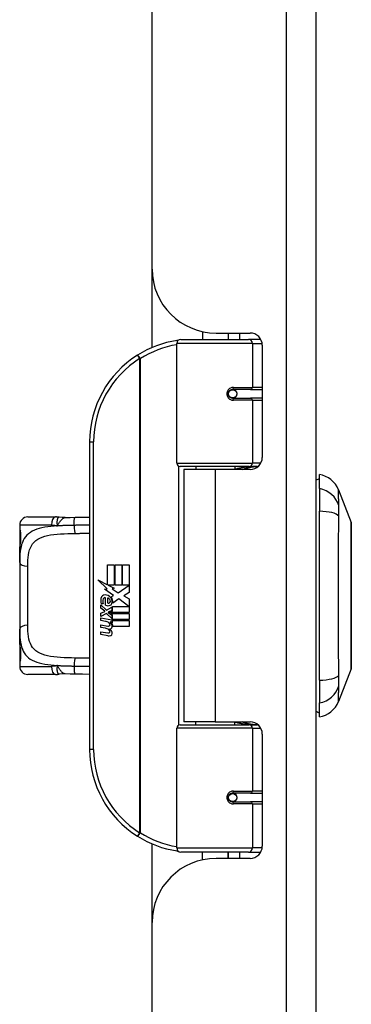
# Model space of a CAD drawing. Header units: inches. Extents: x 3.4 to 82.4, y 3.9 to 45.4.
# Tile 29 of 79: x 18.6 to 20.2, y 10.2 to 15. Entities that reach past the tile are written whole.
import ezdxf

# ---------------------------------------------------------------- set-up
doc = ezdxf.new("R2010")
doc.units = ezdxf.units.IN
doc.header["$MEASUREMENT"] = 0
doc.layers.add('Visible Edges(ANSI)', color=7, linetype='Continuous', lineweight=25)
doc.layers.add('Visible Tangent Edges(ANSI)', color=7, linetype='Continuous', lineweight=25)

msp = doc.modelspace()

# ---------------------------------------------------------------- linework, layer by layer
at = {"layer": 'Visible Edges(ANSI)'}
for p, q in [((20.0657, 8.04), (20.0657, 31.551)), ((19.2657, 13.737), (19.2657, 25.854)), ((19.2657, 13.3542), (19.2657, 13.737)), ((19.5107, 13.4323), (19.5107, 13.394)), ((19.5777, 13.425), (19.7436, 13.425)), ((19.6366, 13.425), (19.6366, 13.394)), ((19.6377, 13.394), (19.6377, 13.425)), ((19.3862, 12.7897), (19.3862, 13.3743)), ((19.4058, 13.394), (19.7357, 13.394)), ((19.7941, 13.394), (19.7357, 13.394)), ((19.7941, 13.394), (19.7956, 13.394)), ((19.8027, 13.3659), (19.8027, 12.8186)), ((19.653, 13.1492), (19.6534, 13.1473)), ((19.6583, 13.1479), (19.6533, 13.1479)), ((19.7453, 13.1499), (19.6583, 13.1499)), ((19.6607, 13.1478), (19.6607, 13.1498)), ((19.6614, 13.1088), (19.6618, 13.1066)), ((19.7453, 13.1499), (19.8027, 13.1499)), ((19.6583, 13.1066), (19.7453, 13.1066)), ((19.8027, 13.1066), (19.7453, 13.1066)), ((18.9612, 12.894), (18.9612, 11.394)), ((19.7396, 12.7739), (19.4019, 12.7739)), ((19.4782, 12.7739), (19.4782, 12.7595)), ((19.6691, 12.7739), (19.6691, 12.7595)), ((19.7396, 12.7739), (19.7823, 12.7739)), ((19.5737, 12.7595), (19.4207, 12.7595)), ((19.4207, 12.7595), (19.4207, 11.5285)), ((19.7436, 12.7595), (19.5737, 12.7595)), ((20.0814, 12.6665), (20.0814, 12.7346)), ((20.0814, 12.6665), (20.0814, 12.5558)), ((20.1738, 12.6606), (20.2359, 12.5009)), ((20.0814, 11.7322), (20.0814, 12.5558)), ((18.6208, 12.4885), (18.6208, 12.4688)), ((18.6601, 12.5279), (18.7955, 12.5279)), ((18.6208, 12.4688), (18.6208, 12.345)), ((18.6208, 12.3066), (18.6208, 12.345)), ((18.6208, 12.3066), (18.6208, 11.9814)), ((19.0491, 12.294), (19.0812, 12.294)), ((19.0491, 12.197), (19.0491, 12.294)), ((19.0812, 12.294), (19.0812, 12.1953)), ((19.0857, 12.294), (19.1178, 12.294)), ((19.0857, 12.1953), (19.0857, 12.294)), ((19.1178, 12.294), (19.1178, 12.1953)), ((19.122, 12.1953), (19.122, 12.294)), ((19.122, 12.294), (19.1541, 12.294)), ((19.1541, 12.294), (19.1541, 12.1602)), ((19.0014, 12.2219), (19.0491, 12.197)), ((19.0476, 12.178), (19.0014, 12.2219)), ((19.0334, 12.176), (19.0476, 12.178)), ((19.0774, 12.1446), (19.0334, 12.176)), ((19.0524, 12.1953), (19.0818, 12.18)), ((19.0812, 12.1953), (19.0524, 12.1953)), ((19.0818, 12.18), (19.0717, 12.178)), ((19.0717, 12.178), (19.0998, 12.1584)), ((19.1178, 12.1953), (19.0857, 12.1953)), ((19.0998, 12.1584), (19.1535, 12.1953)), ((19.1535, 12.1953), (19.122, 12.1953)), ((19.1541, 12.1602), (19.128, 12.1426)), ((19.0275, 12.1041), (19.0185, 12.1041)), ((19.0395, 12.0975), (19.0395, 12.1341)), ((19.0485, 12.1326), (19.0485, 12.1086)), ((19.0659, 12.1377), (19.0774, 12.1446)), ((19.1038, 12.1284), (19.074, 12.1077)), ((19.1528, 12.0918), (19.1038, 12.1284)), ((19.128, 12.1426), (19.1541, 12.1287)), ((19.1541, 12.1287), (19.1541, 12.0618)), ((19.0158, 12.0987), (19.0437, 12.0741)), ((19.0158, 12.0825), (19.0158, 12.0987)), ((19.0353, 12.069), (19.0158, 12.0825)), ((19.0158, 12.0591), (19.0353, 12.0666)), ((19.0158, 12.0429), (19.0158, 12.0591)), ((19.0438, 12.0564), (19.0158, 12.0429)), ((19.0353, 12.0666), (19.0353, 12.069)), ((19.0437, 12.0741), (19.0704, 12.0879)), ((19.0704, 12.0321), (19.0438, 12.0564)), ((19.0704, 12.0717), (19.052, 12.0639)), ((19.052, 12.0639), (19.052, 12.0618)), ((19.052, 12.0618), (19.0704, 12.0485)), ((19.0555, 12.0618), (19.0732, 12.0693)), ((19.1541, 12.0618), (19.0555, 12.0618)), ((19.0629, 12.0576), (19.1541, 12.0576)), ((19.0732, 12.0501), (19.0629, 12.0576)), ((19.0704, 12.0879), (19.0704, 12.0717)), ((19.0732, 12.0918), (19.1528, 12.0918)), ((19.0732, 12.0693), (19.0732, 12.0918)), ((19.1541, 12.0576), (19.1541, 12.0279)), ((19.0158, 12.036), (19.0704, 12.0264)), ((19.0158, 12.0228), (19.0158, 12.036)), ((19.0383, 12.0188), (19.0158, 12.0228)), ((19.0608, 12.0158), (19.0608, 12.0129)), ((19.0704, 12.015), (19.0608, 12.0158)), ((19.0671, 12.0119), (19.0732, 12.0114)), ((19.0704, 12.0485), (19.0704, 12.0321)), ((19.0704, 12.0264), (19.0704, 12.015)), ((19.0732, 12.0279), (19.0732, 12.0501)), ((19.1541, 12.0279), (19.0732, 12.0279)), ((19.0732, 12.0237), (19.1541, 12.0237)), ((19.0732, 12.0114), (19.0732, 12.0237)), ((19.1541, 12.0237), (19.1541, 11.994)), ((18.6208, 11.943), (18.6208, 11.9814)), ((19.0158, 12.0021), (19.0503, 11.996)), ((19.0158, 11.9889), (19.0158, 12.0021)), ((19.0383, 11.9849), (19.0158, 11.9889)), ((19.0158, 11.9685), (19.0503, 11.9624)), ((19.0158, 11.9553), (19.0158, 11.9685)), ((19.1541, 11.994), (19.0746, 11.994)), ((18.6208, 11.943), (18.6208, 11.8192)), ((19.05, 11.9486), (19.0158, 11.9553)), ((18.6208, 11.8192), (18.6208, 11.7995)), ((20.2359, 11.7871), (20.1738, 11.6274)), ((18.7955, 11.7601), (18.6601, 11.7601)), ((20.0814, 11.7322), (20.0814, 11.6215)), ((20.0814, 11.5535), (20.0814, 11.6215)), ((19.5737, 11.5285), (19.4207, 11.5285)), ((19.4782, 11.5141), (19.4782, 11.5285)), ((19.5737, 11.5285), (19.7436, 11.5285)), ((19.6691, 11.5141), (19.6691, 11.5285)), ((19.3862, 10.9137), (19.3862, 11.4983)), ((19.4019, 11.5141), (19.7396, 11.5141)), ((19.7823, 11.5141), (19.7396, 11.5141)), ((19.8027, 11.4694), (19.8027, 10.9221)), ((19.653, 11.1388), (19.6534, 11.1407)), ((19.6533, 11.1401), (19.6583, 11.1401)), ((19.7453, 11.1814), (19.6583, 11.1814)), ((19.6607, 11.1402), (19.6607, 11.1382)), ((19.6614, 11.1792), (19.6618, 11.1814)), ((19.7453, 11.1814), (19.8027, 11.1814)), ((19.6583, 11.1381), (19.7453, 11.1381)), ((19.8027, 11.1381), (19.7453, 11.1381)), ((19.2657, 10.551), (19.2657, 10.9338)), ((19.7357, 10.894), (19.4058, 10.894)), ((19.5107, 10.8557), (19.5107, 10.894)), ((19.7436, 10.863), (19.5777, 10.863)), ((19.6366, 10.863), (19.6366, 10.894)), ((19.6377, 10.863), (19.6377, 10.894)), ((19.7357, 10.894), (19.7941, 10.894)), ((19.7956, 10.894), (19.7941, 10.894)), ((19.2657, 8.04), (19.2657, 10.551))]:
    msp.add_line(p, q, dxfattribs=at)
at = {"layer": 'Visible Edges(ANSI)', "flags": 128}
for points in [[(19.3931, 13.3894), (19.3929, 13.3893), (19.3926, 13.3893), (19.3924, 13.3892), (19.3921, 13.3892), (19.3919, 13.3892), (19.3916, 13.3891), (19.3914, 13.3891), (19.3911, 13.3891), (19.3909, 13.389), (19.3906, 13.389), (19.3904, 13.389), (19.3902, 13.3889), (19.3899, 13.3889), (19.3897, 13.3889), (19.3894, 13.3888), (19.3892, 13.3888), (19.3889, 13.3888), (19.3887, 13.3887), (19.3884, 13.3887), (19.3882, 13.3886), (19.3879, 13.3886), (19.3877, 13.3886), (19.3874, 13.3885), (19.3872, 13.3885)], [(19.6583, 13.1066), (19.6557, 13.1068), (19.6531, 13.1073), (19.6505, 13.1081), (19.648, 13.1092), (19.6456, 13.1107), (19.6435, 13.1125), (19.6415, 13.1146), (19.6398, 13.117), (19.6385, 13.1196), (19.6375, 13.1224), (19.6369, 13.1253), (19.6367, 13.1282), (19.6369, 13.1312), (19.6375, 13.1341), (19.6385, 13.1369), (19.6398, 13.1395), (19.6415, 13.1419), (19.6434, 13.144), (19.6456, 13.1458), (19.648, 13.1473), (19.6505, 13.1484), (19.6531, 13.1493), (19.6557, 13.1497), (19.6583, 13.1499)], [(19.7054, 12.7595), (19.7084, 12.7607), (19.7114, 12.7618), (19.7144, 12.7629), (19.7175, 12.7639), (19.7205, 12.7649), (19.7236, 12.7659), (19.7266, 12.7667), (19.7297, 12.7676), (19.7328, 12.7683), (19.7359, 12.7691), (19.739, 12.7697), (19.7421, 12.7704), (19.7452, 12.7709), (19.7483, 12.7715), (19.7514, 12.7719), (19.7545, 12.7723), (19.7576, 12.7727), (19.7607, 12.773), (19.7638, 12.7733), (19.7669, 12.7735), (19.77, 12.7737), (19.7731, 12.7738), (19.7762, 12.7739), (19.7793, 12.7739)], [(18.8127, 12.5266), (18.812, 12.5267), (18.8113, 12.5268), (18.8106, 12.5269), (18.8098, 12.527), (18.8091, 12.5271), (18.8084, 12.5272), (18.8077, 12.5272), (18.8069, 12.5273), (18.8062, 12.5274), (18.8055, 12.5274), (18.8048, 12.5275), (18.8041, 12.5275), (18.8034, 12.5276), (18.8026, 12.5276), (18.8019, 12.5277), (18.8012, 12.5277), (18.8005, 12.5278), (18.7998, 12.5278), (18.7991, 12.5278), (18.7984, 12.5278), (18.7976, 12.5278), (18.7969, 12.5279), (18.7962, 12.5279), (18.7955, 12.5279)], [(18.843, 12.5251), (18.8278, 12.5251), (18.8127, 12.5266)], [(18.843, 12.5251), (18.8668, 12.5259), (18.8911, 12.5264)], [(18.8911, 12.5264), (18.9263, 12.527), (18.9612, 12.5275)], [(20.2363, 11.7889), (20.2363, 11.7893), (20.2363, 11.7906), (20.2363, 11.7927), (20.2363, 11.7957), (20.2363, 11.7995), (20.2363, 11.8041), (20.2363, 11.8096), (20.2363, 11.8159), (20.2364, 11.823), (20.2364, 11.8308), (20.2364, 11.8394), (20.2364, 11.8487), (20.2364, 11.8587), (20.2365, 11.8694), (20.2365, 11.8807), (20.2365, 11.8927), (20.2365, 11.9053), (20.2365, 11.9184), (20.2364, 11.9322), (20.2364, 11.9464), (20.2364, 11.9611), (20.2364, 11.9762), (20.2364, 11.9918), (20.2363, 12.0077), (20.2363, 12.0241), (20.2363, 12.0407), (20.2363, 12.0576), (20.2363, 12.0746), (20.2363, 12.0918), (20.2363, 12.109), (20.2363, 12.1264), (20.2363, 12.1439), (20.2363, 12.1614), (20.2363, 12.1789), (20.2363, 12.1962), (20.2363, 12.2134), (20.2363, 12.2304), (20.2363, 12.2472), (20.2363, 12.2637), (20.2363, 12.28), (20.2364, 12.2961), (20.2364, 12.3117), (20.2364, 12.3269), (20.2364, 12.3417), (20.2364, 12.3559), (20.2365, 12.3696), (20.2365, 12.3828), (20.2365, 12.3953), (20.2365, 12.4073), (20.2365, 12.4186), (20.2364, 12.4293), (20.2364, 12.4393), (20.2364, 12.4486), (20.2364, 12.4572), (20.2364, 12.465), (20.2363, 12.4721), (20.2363, 12.4784), (20.2363, 12.4839), (20.2363, 12.4885), (20.2363, 12.4923), (20.2363, 12.4953), (20.2363, 12.4974), (20.2363, 12.4987), (20.2363, 12.4991)], [(18.6247, 12.4047), (18.6256, 12.4116), (18.6262, 12.4198), (18.6265, 12.4288), (18.6263, 12.4378), (18.6257, 12.4462), (18.6248, 12.4534), (18.6239, 12.4586), (18.6235, 12.4602), (18.6233, 12.4609)], [(18.6208, 12.345), (18.621, 12.3605), (18.6216, 12.3757), (18.6228, 12.3904), (18.6247, 12.4047)], [(18.6247, 11.8833), (18.6228, 11.8976), (18.6216, 11.9123), (18.621, 11.9275), (18.6208, 11.943)], [(18.6233, 11.8271), (18.6235, 11.8278), (18.6239, 11.8294), (18.6248, 11.8347), (18.6257, 11.8418), (18.6263, 11.8502), (18.6265, 11.8592), (18.6262, 11.8682), (18.6256, 11.8764), (18.6247, 11.8833)], [(18.7955, 11.7601), (18.7962, 11.7601), (18.7969, 11.7602), (18.7976, 11.7602), (18.7984, 11.7602), (18.7991, 11.7602), (18.7998, 11.7602), (18.8005, 11.7602), (18.8012, 11.7603), (18.8019, 11.7603), (18.8026, 11.7604), (18.8034, 11.7604), (18.8041, 11.7605), (18.8048, 11.7605), (18.8055, 11.7606), (18.8062, 11.7606), (18.8069, 11.7607), (18.8077, 11.7608), (18.8084, 11.7608), (18.8091, 11.7609), (18.8098, 11.761), (18.8106, 11.7611), (18.8113, 11.7612), (18.812, 11.7613), (18.8127, 11.7614)], [(18.843, 11.7629), (18.8278, 11.7629), (18.8127, 11.7614)], [(18.8911, 11.7616), (18.8668, 11.7621), (18.843, 11.7629)], [(18.9612, 11.7605), (18.9263, 11.761), (18.8911, 11.7616)], [(19.7793, 11.5141), (19.7762, 11.5141), (19.7731, 11.5142), (19.77, 11.5143), (19.7669, 11.5145), (19.7638, 11.5147), (19.7607, 11.515), (19.7576, 11.5153), (19.7545, 11.5157), (19.7514, 11.5161), (19.7483, 11.5165), (19.7452, 11.5171), (19.7421, 11.5176), (19.739, 11.5183), (19.7359, 11.5189), (19.7328, 11.5197), (19.7297, 11.5204), (19.7266, 11.5213), (19.7236, 11.5221), (19.7205, 11.5231), (19.7175, 11.5241), (19.7144, 11.5251), (19.7114, 11.5262), (19.7084, 11.5273), (19.7054, 11.5285)], [(19.6583, 11.1381), (19.6557, 11.1383), (19.6531, 11.1387), (19.6505, 11.1396), (19.648, 11.1407), (19.6456, 11.1422), (19.6434, 11.144), (19.6415, 11.1461), (19.6398, 11.1485), (19.6385, 11.1511), (19.6375, 11.1539), (19.6369, 11.1568), (19.6367, 11.1598), (19.6369, 11.1627), (19.6375, 11.1656), (19.6385, 11.1684), (19.6398, 11.171), (19.6415, 11.1734), (19.6435, 11.1755), (19.6456, 11.1773), (19.648, 11.1788), (19.6505, 11.1799), (19.6531, 11.1807), (19.6557, 11.1812), (19.6583, 11.1814)], [(19.3872, 10.8995), (19.3874, 10.8995), (19.3877, 10.8994), (19.3879, 10.8994), (19.3882, 10.8994), (19.3884, 10.8993), (19.3887, 10.8993), (19.3889, 10.8992), (19.3892, 10.8992), (19.3894, 10.8992), (19.3897, 10.8991), (19.3899, 10.8991), (19.3902, 10.8991), (19.3904, 10.899), (19.3906, 10.899), (19.3909, 10.899), (19.3911, 10.8989), (19.3914, 10.8989), (19.3916, 10.8989), (19.3919, 10.8988), (19.3921, 10.8988), (19.3924, 10.8988), (19.3926, 10.8987), (19.3929, 10.8987), (19.3931, 10.8986)]]:
    msp.add_lwpolyline(points, dxfattribs=at)
at = {"layer": 'Visible Edges(ANSI)'}
for centre in [(19.6583, 13.1283), (19.6583, 11.1597)]:
    msp.add_circle(centre, 0.0197, dxfattribs=at)
for centre, radius, start, end in [((19.5777, 13.737), 0.312, 180, 270), ((19.7436, 13.3659), 0.0591, 0, 90), ((19.4612, 12.894), 0.5, 98.5081, 122.2377), ((19.4058, 13.3743), 0.0197, 90, 180), ((19.4612, 12.894), 0.5, 122.2377, 180), ((19.6583, 13.1283), 0.0217, 279.147, 90), ((19.4019, 12.7897), 0.0157, 180, 270), ((19.7436, 12.8186), 0.0591, 270, 0), ((20.0637, 12.6178), 0.1181, 21.2505, 81.3991), ((20.0893, 12.6755), 0.0394, 101.537, 126.8699), ((18.6601, 12.4885), 0.0394, 90, 180), ((20.2313, 12.4991), 0.00492, 0.2088, 21.2505), ((18.6405, 12.4688), 0.0197, 180, 213.12), ((19.0359, 12.1282), 0.0197, 86.5646, 171.5605), ((19.0347, 12.1082), 0.0398, 44.1684, 86.5646), ((19.0764, 12.1222), 0.0607, 171.5605, 197.3343), ((19.0558, 12.1159), 0.0307, 154.6784, 202.5609), ((19.0367, 12.1249), 0.0096, 73.5261, 154.6784), ((19.0464, 12.1159), 0.0168, 19.3797, 82.9975), ((19.053, 12.117), 0.00955, 241.4547, 321.1652), ((19.0519, 12.1179), 0.0109, 321.1652, 19.3797), ((19.0561, 12.1114), 0.0152, 293.8445, 355.0802), ((19.0418, 12.1151), 0.0299, 350.4085, 44.1684), ((19.0418, 12.1151), 0.033, 347.079, 43.1785), ((19.0509, 12.1233), 0.0282, 246.1555, 293.8445), ((19.0302, 11.973), 0.0465, 57.5992, 80), ((19.0484, 12.0017), 0.0126, 6.03, 57.5992), ((19.0478, 11.9927), 0.024, 359.4776, 57.4114), ((19.0506, 11.9945), 0.024, 358.7952, 46.5849), ((19.0309, 11.939), 0.0465, 58.5584, 80.8257), ((19.0524, 12.0081), 0.0123, 260, 293.5571), ((19.0524, 11.9745), 0.0123, 259.9922, 293.5487), ((19.0484, 11.9681), 0.0126, 6.1027, 57.6083), ((19.0549, 12.0024), 0.006, 293.5571, 6.03), ((19.0549, 11.9688), 0.006, 293.5487, 6.1027), ((19.0562, 12.0104), 0.0288, 273.6169, 286.9928), ((19.0473, 11.9596), 0.0246, 359.6788, 63.9508), ((19.0617, 11.9926), 0.0101, 286.9928, 359.4776), ((19.0613, 11.9596), 0.0105, 288.4748, 359.6788), ((19.0555, 11.9769), 0.0288, 259, 288.4748), ((18.6405, 11.8192), 0.0197, 146.88, 180), ((18.6601, 11.7995), 0.0394, 180, 270), ((20.2313, 11.7889), 0.00492, 338.7495, 359.7912), ((20.0637, 11.6702), 0.1181, 278.6009, 338.7495), ((20.0893, 11.6125), 0.0394, 233.1301, 258.463), ((19.7436, 11.4694), 0.0591, 0, 90), ((19.4019, 11.4983), 0.0157, 90, 180), ((19.4612, 11.394), 0.5, 180, 237.7623), ((19.6583, 11.1597), 0.0217, 270, 80.853), ((19.4612, 11.394), 0.5, 237.7623, 261.4919), ((19.4058, 10.9137), 0.0197, 180, 270), ((19.7436, 10.9221), 0.0591, 270, 0), ((19.5777, 10.551), 0.312, 90, 180)]:
    msp.add_arc(centre, radius, start, end, dxfattribs=at)
at = {"layer": 'Visible Tangent Edges(ANSI)'}
for p, q in [((19.9197, 31.551), (19.9197, 8.04)), ((19.6915, 13.425), (19.6915, 13.394)), ((19.7548, 13.3743), (19.3862, 13.3743)), ((19.7548, 13.3743), (19.8021, 13.3743)), ((19.7548, 13.3743), (19.7548, 13.1597)), ((19.1944, 13.3169), (19.2049, 13.3003)), ((19.2049, 13.3003), (19.2049, 10.9877)), ((19.2049, 13.3003), (19.2087, 13.3003)), ((19.2087, 10.9877), (19.2087, 13.3003)), ((19.663, 13.1597), (19.7548, 13.1597)), ((19.8027, 13.1597), (19.7548, 13.1597)), ((19.7548, 13.0968), (19.663, 13.0968)), ((19.7548, 13.0968), (19.7548, 12.7897)), ((19.7548, 13.0968), (19.8027, 13.0968)), ((18.9612, 12.894), (18.9808, 12.894)), ((18.9808, 11.394), (18.9808, 12.894)), ((19.3862, 12.7897), (19.7548, 12.7897)), ((19.3938, 12.7761), (19.3938, 11.5119)), ((19.7951, 12.7897), (19.7548, 12.7897)), ((19.5737, 12.7595), (19.5737, 11.5285)), ((18.7755, 12.4885), (18.6208, 12.4885)), ((18.6208, 12.4688), (18.6214, 12.4688)), ((18.6601, 12), (18.6601, 12.288)), ((18.6214, 11.8192), (18.6208, 11.8192)), ((18.6208, 11.7995), (18.7755, 11.7995)), ((19.7548, 11.4983), (19.3862, 11.4983)), ((19.7548, 11.4983), (19.7951, 11.4983)), ((19.7548, 11.4983), (19.7548, 11.1912)), ((18.9808, 11.394), (18.9612, 11.394)), ((19.663, 11.1912), (19.7548, 11.1912)), ((19.8027, 11.1912), (19.7548, 11.1912)), ((19.7548, 11.1283), (19.663, 11.1283)), ((19.7548, 11.1283), (19.7548, 10.9137)), ((19.7548, 11.1283), (19.8027, 11.1283)), ((19.2049, 10.9877), (19.1944, 10.9711)), ((19.2087, 10.9877), (19.2049, 10.9877)), ((19.3862, 10.9137), (19.7548, 10.9137)), ((19.8021, 10.9137), (19.7548, 10.9137)), ((19.6915, 10.894), (19.6915, 10.863))]:
    msp.add_line(p, q, dxfattribs=at)
at = {"layer": 'Visible Tangent Edges(ANSI)', "flags": 128}
for points in [[(19.663, 13.1597), (19.659, 13.1595), (19.6549, 13.1588), (19.651, 13.1576), (19.6471, 13.1559), (19.6435, 13.1538), (19.6401, 13.1511), (19.6371, 13.148), (19.6346, 13.1446), (19.6325, 13.1408), (19.631, 13.1367), (19.6301, 13.1325), (19.6298, 13.1282), (19.6301, 13.1239), (19.631, 13.1197), (19.6326, 13.1157), (19.6346, 13.1119), (19.6372, 13.1084), (19.6402, 13.1053), (19.6435, 13.1027), (19.6472, 13.1006), (19.651, 13.0989), (19.655, 13.0977), (19.659, 13.097), (19.663, 13.0968)], [(19.7793, 12.7739), (19.7747, 12.7739), (19.77, 12.7738), (19.7654, 12.7737), (19.7607, 12.7736), (19.756, 12.7733), (19.7514, 12.7731), (19.7467, 12.7728), (19.7421, 12.7724), (19.7374, 12.772), (19.7328, 12.7716), (19.7281, 12.7711), (19.7235, 12.7706), (19.7189, 12.77), (19.7143, 12.7694), (19.7097, 12.7687), (19.7051, 12.7679), (19.7005, 12.7672), (19.696, 12.7663), (19.6915, 12.7654), (19.6869, 12.7645), (19.6825, 12.7635), (19.678, 12.7625), (19.6735, 12.7614), (19.6691, 12.7603)], [(20.1754, 12.5839), (20.1752, 12.5922), (20.1752, 12.5977), (20.1751, 12.6031), (20.1751, 12.6082), (20.175, 12.6132), (20.1749, 12.6179), (20.1749, 12.6224), (20.1748, 12.6266), (20.1747, 12.6306), (20.1746, 12.6344), (20.1745, 12.6379), (20.1745, 12.6412), (20.1744, 12.6443), (20.1743, 12.6471), (20.1742, 12.6496), (20.1741, 12.6519), (20.1741, 12.6539), (20.174, 12.6557), (20.174, 12.6572), (20.1739, 12.6584), (20.1739, 12.6593), (20.1738, 12.66), (20.1738, 12.6604), (20.1738, 12.6606)], [(20.1754, 12.5326), (20.1753, 12.5354), (20.1753, 12.5381), (20.1753, 12.5408), (20.1753, 12.5434), (20.1752, 12.546), (20.1752, 12.5486), (20.1752, 12.5511), (20.1752, 12.5535), (20.1752, 12.5559), (20.1752, 12.5583), (20.1752, 12.5605), (20.1752, 12.5628), (20.1752, 12.5649), (20.1752, 12.567), (20.1752, 12.569), (20.1752, 12.571), (20.1752, 12.5728), (20.1752, 12.5746), (20.1752, 12.5764), (20.1753, 12.578), (20.1753, 12.5796), (20.1753, 12.5811), (20.1753, 12.5826), (20.1754, 12.5839)], [(20.1754, 11.7554), (20.1752, 11.789), (20.1751, 11.82), (20.1749, 11.8514), (20.1748, 11.883), (20.1746, 11.9149), (20.1745, 11.9471), (20.1743, 11.9796), (20.1741, 12.0122), (20.174, 12.0449), (20.1739, 12.0778), (20.1738, 12.1108), (20.1738, 12.1438), (20.1738, 12.1768), (20.1739, 12.2098), (20.174, 12.2427), (20.1741, 12.2755), (20.1743, 12.3081), (20.1745, 12.3406), (20.1746, 12.3728), (20.1748, 12.4048), (20.1749, 12.4366), (20.1751, 12.468), (20.1752, 12.499), (20.1754, 12.5326)], [(18.8043, 12.4843), (18.7882, 12.4832), (18.7726, 12.4817), (18.7575, 12.4799), (18.7431, 12.4777), (18.7293, 12.475), (18.7162, 12.4718), (18.704, 12.4679), (18.6927, 12.4635), (18.6822, 12.4584), (18.6726, 12.4527), (18.6639, 12.4463), (18.656, 12.4392), (18.6491, 12.4315), (18.6431, 12.4231), (18.6379, 12.414), (18.6336, 12.4042), (18.6301, 12.3938), (18.6272, 12.3828), (18.625, 12.3713), (18.6233, 12.3593), (18.6221, 12.3467), (18.6213, 12.3337), (18.6209, 12.3203), (18.6208, 12.3066)], [(18.7755, 12.4885), (18.7767, 12.4885), (18.7779, 12.4885), (18.779, 12.4884), (18.7802, 12.4884), (18.7814, 12.4883), (18.7826, 12.4882), (18.7838, 12.4882), (18.785, 12.488), (18.7862, 12.4879), (18.7874, 12.4878), (18.7886, 12.4876), (18.7898, 12.4875), (18.791, 12.4873), (18.7923, 12.4871), (18.7935, 12.4869), (18.7947, 12.4867), (18.7959, 12.4864), (18.7971, 12.4862), (18.7983, 12.4859), (18.7995, 12.4856), (18.8007, 12.4853), (18.8019, 12.485), (18.8031, 12.4847), (18.8043, 12.4843)], [(18.8127, 12.5266), (18.8119, 12.5266), (18.8111, 12.5265), (18.8103, 12.5261), (18.8095, 12.5256), (18.8087, 12.5249), (18.8079, 12.524), (18.8071, 12.5229), (18.8064, 12.5217), (18.8057, 12.5203), (18.8051, 12.5187), (18.8045, 12.517), (18.8039, 12.5151), (18.8034, 12.5131), (18.803, 12.511), (18.8027, 12.5088), (18.8024, 12.5064), (18.8022, 12.5039), (18.8021, 12.5014), (18.8021, 12.4987), (18.8022, 12.496), (18.8025, 12.4932), (18.8029, 12.4903), (18.8035, 12.4874), (18.8043, 12.4843)], [(18.8043, 12.4843), (18.8057, 12.487), (18.8071, 12.4896), (18.8085, 12.4921), (18.8099, 12.4947), (18.8114, 12.4972), (18.8128, 12.4996), (18.8143, 12.502), (18.8158, 12.5043), (18.8173, 12.5066), (18.8189, 12.5087), (18.8205, 12.5108), (18.8221, 12.5127), (18.8237, 12.5145), (18.8254, 12.5162), (18.8271, 12.5178), (18.8288, 12.5192), (18.8306, 12.5205), (18.8323, 12.5216), (18.8341, 12.5226), (18.8358, 12.5234), (18.8376, 12.5241), (18.8394, 12.5246), (18.8412, 12.5249), (18.843, 12.5251)], [(18.8854, 12.487), (18.8819, 12.487), (18.8785, 12.4869), (18.875, 12.4869), (18.8715, 12.4868), (18.868, 12.4868), (18.8646, 12.4867), (18.8611, 12.4866), (18.8577, 12.4865), (18.8543, 12.4865), (18.8508, 12.4864), (18.8474, 12.4863), (18.844, 12.4862), (18.8406, 12.4861), (18.8373, 12.4859), (18.8339, 12.4858), (18.8306, 12.4857), (18.8272, 12.4855), (18.8239, 12.4854), (18.8206, 12.4852), (18.8173, 12.4851), (18.814, 12.4849), (18.8108, 12.4847), (18.8075, 12.4845), (18.8043, 12.4843)], [(18.8854, 12.487), (18.8854, 12.4893), (18.8854, 12.4917), (18.8854, 12.4941), (18.8855, 12.4965), (18.8855, 12.4989), (18.8856, 12.5013), (18.8858, 12.5037), (18.8859, 12.506), (18.8861, 12.5083), (18.8863, 12.5105), (18.8866, 12.5126), (18.8868, 12.5146), (18.8871, 12.5165), (18.8874, 12.5182), (18.8878, 12.5198), (18.8881, 12.5212), (18.8885, 12.5224), (18.8888, 12.5235), (18.8892, 12.5244), (18.8896, 12.5251), (18.89, 12.5257), (18.8904, 12.5261), (18.8907, 12.5263), (18.8911, 12.5264)], [(18.9612, 12.4883), (18.958, 12.4882), (18.9549, 12.4882), (18.9518, 12.4881), (18.9487, 12.4881), (18.9455, 12.488), (18.9424, 12.488), (18.9393, 12.4879), (18.9361, 12.4879), (18.933, 12.4878), (18.9298, 12.4878), (18.9267, 12.4877), (18.9235, 12.4877), (18.9204, 12.4876), (18.9172, 12.4876), (18.914, 12.4875), (18.9109, 12.4875), (18.9077, 12.4874), (18.9045, 12.4874), (18.9013, 12.4873), (18.8982, 12.4872), (18.895, 12.4872), (18.8918, 12.4871), (18.8886, 12.4871), (18.8854, 12.487)], [(20.2359, 12.5009), (20.2359, 12.5007), (20.2359, 12.5003), (20.2359, 12.4995), (20.2359, 12.4985), (20.2359, 12.4971), (20.236, 12.4955), (20.236, 12.4935), (20.236, 12.4913), (20.236, 12.4888), (20.236, 12.486), (20.236, 12.4829), (20.2361, 12.4795), (20.2361, 12.4759), (20.2361, 12.472), (20.2361, 12.4678), (20.2361, 12.4633), (20.2362, 12.4586), (20.2362, 12.4536), (20.2362, 12.4484), (20.2362, 12.4429), (20.2362, 12.4372), (20.2363, 12.4312), (20.2363, 12.425), (20.2363, 12.4186)], [(18.6247, 12.4016), (18.6251, 12.4044), (18.6255, 12.4075), (18.6259, 12.4109), (18.6262, 12.4144), (18.6265, 12.418), (18.6267, 12.4218), (18.6268, 12.4256), (18.6269, 12.4295), (18.6268, 12.4333), (18.6267, 12.4372), (18.6265, 12.4409), (18.6262, 12.4446), (18.6259, 12.4481), (18.6255, 12.4514), (18.6251, 12.4545), (18.6247, 12.4573), (18.6242, 12.4599), (18.6237, 12.4622), (18.6233, 12.4641), (18.6228, 12.4658), (18.6224, 12.4671), (18.622, 12.468), (18.6217, 12.4686), (18.6214, 12.4688)], [(18.6601, 12.288), (18.6603, 12.3025), (18.6608, 12.3166), (18.6619, 12.3302), (18.6635, 12.3431), (18.6657, 12.3554), (18.6688, 12.367), (18.6727, 12.3778), (18.6776, 12.3878), (18.6836, 12.397), (18.6908, 12.4053), (18.6991, 12.4127), (18.7084, 12.4193), (18.7189, 12.4251), (18.7305, 12.43), (18.7432, 12.4341), (18.7569, 12.4375), (18.7715, 12.4403), (18.7869, 12.4425), (18.8031, 12.4442), (18.8199, 12.4455), (18.8372, 12.4464), (18.855, 12.4471), (18.8732, 12.4475), (18.8917, 12.4478)], [(18.8917, 12.4478), (18.8946, 12.4479), (18.8975, 12.4479), (18.9005, 12.4479), (18.9034, 12.448), (18.9063, 12.448), (18.9092, 12.4481), (18.9121, 12.4481), (18.915, 12.4482), (18.9179, 12.4482), (18.9208, 12.4482), (18.9237, 12.4483), (18.9266, 12.4483), (18.9295, 12.4484), (18.9324, 12.4484), (18.9353, 12.4484), (18.9382, 12.4485), (18.941, 12.4485), (18.9439, 12.4486), (18.9468, 12.4486), (18.9497, 12.4486), (18.9526, 12.4487), (18.9554, 12.4487), (18.9583, 12.4488), (18.9612, 12.4488)], [(18.6208, 12.345), (18.6208, 12.3475), (18.6208, 12.35), (18.6208, 12.3526), (18.6209, 12.3551), (18.6209, 12.3575), (18.621, 12.36), (18.621, 12.3625), (18.6211, 12.3649), (18.6212, 12.3673), (18.6214, 12.3697), (18.6215, 12.3721), (18.6216, 12.3745), (18.6218, 12.3769), (18.622, 12.3792), (18.6222, 12.3815), (18.6224, 12.3838), (18.6226, 12.3861), (18.6228, 12.3884), (18.6231, 12.3906), (18.6234, 12.3929), (18.6237, 12.3951), (18.624, 12.3973), (18.6243, 12.3994), (18.6247, 12.4016)], [(20.2363, 12.4186), (20.2363, 12.4168), (20.2363, 12.415), (20.2363, 12.4132), (20.2363, 12.4114), (20.2363, 12.4095), (20.2363, 12.4077), (20.2363, 12.4058), (20.2363, 12.4039), (20.2363, 12.402), (20.2363, 12.4001), (20.2363, 12.3981), (20.2363, 12.3962), (20.2363, 12.3942), (20.2363, 12.3922), (20.2363, 12.3902), (20.2363, 12.3882), (20.2363, 12.3862), (20.2363, 12.3841), (20.2363, 12.3821), (20.2363, 12.38), (20.2363, 12.3779), (20.2363, 12.3758), (20.2363, 12.3737), (20.2363, 12.3716)], [(20.2363, 12.3716), (20.2363, 12.3554), (20.2362, 12.3386), (20.2362, 12.321), (20.2361, 12.3028), (20.2361, 12.2841), (20.2361, 12.265), (20.236, 12.2454), (20.236, 12.2255), (20.236, 12.2054), (20.2359, 12.185), (20.2359, 12.1645), (20.2359, 12.1439), (20.2359, 12.1232), (20.2359, 12.1028), (20.236, 12.0825), (20.236, 12.0623), (20.236, 12.0424), (20.2361, 12.0228), (20.2361, 12.0036), (20.2361, 11.9849), (20.2362, 11.9668), (20.2362, 11.9494), (20.2363, 11.9326), (20.2363, 11.9164)], [(18.6208, 11.9814), (18.6209, 11.9677), (18.6213, 11.9543), (18.6221, 11.9414), (18.6233, 11.9288), (18.625, 11.9168), (18.6273, 11.9052), (18.6301, 11.8942), (18.6337, 11.8838), (18.638, 11.874), (18.6431, 11.8649), (18.649, 11.8564), (18.6559, 11.8487), (18.6638, 11.8417), (18.6725, 11.8353), (18.6822, 11.8296), (18.6927, 11.8246), (18.704, 11.8201), (18.7162, 11.8163), (18.7292, 11.8131), (18.743, 11.8103), (18.7574, 11.8081), (18.7725, 11.8063), (18.7881, 11.8048), (18.8043, 11.8037)], [(18.8917, 11.8402), (18.8732, 11.8405), (18.8549, 11.841), (18.837, 11.8417), (18.8196, 11.8426), (18.8027, 11.8439), (18.7866, 11.8456), (18.7712, 11.8478), (18.7566, 11.8505), (18.743, 11.854), (18.7304, 11.8581), (18.7188, 11.863), (18.7083, 11.8688), (18.6989, 11.8753), (18.6907, 11.8827), (18.6836, 11.891), (18.6776, 11.9002), (18.6727, 11.9103), (18.6688, 11.9211), (18.6658, 11.9327), (18.6635, 11.945), (18.6619, 11.958), (18.6609, 11.9715), (18.6603, 11.9855), (18.6601, 12)], [(18.6247, 11.8864), (18.6243, 11.8886), (18.624, 11.8907), (18.6237, 11.8929), (18.6234, 11.8951), (18.6231, 11.8974), (18.6228, 11.8996), (18.6226, 11.9019), (18.6224, 11.9042), (18.6222, 11.9065), (18.622, 11.9088), (18.6218, 11.9112), (18.6216, 11.9135), (18.6215, 11.9159), (18.6214, 11.9183), (18.6212, 11.9207), (18.6211, 11.9231), (18.621, 11.9255), (18.621, 11.928), (18.6209, 11.9305), (18.6209, 11.933), (18.6208, 11.9354), (18.6208, 11.938), (18.6208, 11.9405), (18.6208, 11.943)], [(20.2363, 11.9164), (20.2363, 11.9143), (20.2363, 11.9122), (20.2363, 11.9101), (20.2363, 11.908), (20.2363, 11.9059), (20.2363, 11.9039), (20.2363, 11.9018), (20.2363, 11.8998), (20.2363, 11.8978), (20.2363, 11.8958), (20.2363, 11.8938), (20.2363, 11.8918), (20.2363, 11.8899), (20.2363, 11.8879), (20.2363, 11.886), (20.2363, 11.8841), (20.2363, 11.8822), (20.2363, 11.8803), (20.2363, 11.8785), (20.2363, 11.8766), (20.2363, 11.8748), (20.2363, 11.873), (20.2363, 11.8712), (20.2363, 11.8694)], [(18.6214, 11.8192), (18.6217, 11.8194), (18.622, 11.82), (18.6224, 11.8209), (18.6228, 11.8222), (18.6233, 11.8239), (18.6237, 11.8258), (18.6242, 11.8281), (18.6247, 11.8307), (18.6251, 11.8336), (18.6255, 11.8367), (18.6259, 11.84), (18.6262, 11.8435), (18.6265, 11.8472), (18.6267, 11.8509), (18.6268, 11.8547), (18.6269, 11.8586), (18.6268, 11.8625), (18.6267, 11.8663), (18.6265, 11.87), (18.6262, 11.8737), (18.6259, 11.8772), (18.6255, 11.8805), (18.6251, 11.8836), (18.6247, 11.8864)], [(20.2363, 11.8694), (20.2363, 11.863), (20.2363, 11.8568), (20.2362, 11.8508), (20.2362, 11.8451), (20.2362, 11.8396), (20.2362, 11.8343), (20.2361, 11.8294), (20.2361, 11.8246), (20.2361, 11.8202), (20.2361, 11.816), (20.2361, 11.8121), (20.236, 11.8084), (20.236, 11.805), (20.236, 11.8019), (20.236, 11.7991), (20.236, 11.7966), (20.236, 11.7944), (20.236, 11.7925), (20.2359, 11.7909), (20.2359, 11.7895), (20.2359, 11.7885), (20.2359, 11.7877), (20.2359, 11.7873), (20.2359, 11.7871)], [(18.9611, 11.8392), (18.9583, 11.8392), (18.9554, 11.8393), (18.9525, 11.8393), (18.9497, 11.8393), (18.9468, 11.8394), (18.9439, 11.8394), (18.9411, 11.8395), (18.9382, 11.8395), (18.9353, 11.8395), (18.9324, 11.8396), (18.9295, 11.8396), (18.9266, 11.8397), (18.9237, 11.8397), (18.9208, 11.8398), (18.9179, 11.8398), (18.915, 11.8398), (18.9121, 11.8399), (18.9092, 11.8399), (18.9063, 11.84), (18.9034, 11.84), (18.9005, 11.8401), (18.8976, 11.8401), (18.8946, 11.8401), (18.8917, 11.8402)], [(18.8043, 11.8037), (18.8031, 11.8033), (18.8019, 11.803), (18.8007, 11.8027), (18.7995, 11.8024), (18.7983, 11.8021), (18.7971, 11.8018), (18.7959, 11.8016), (18.7947, 11.8013), (18.7935, 11.8011), (18.7923, 11.8009), (18.791, 11.8007), (18.7898, 11.8005), (18.7886, 11.8004), (18.7874, 11.8002), (18.7862, 11.8001), (18.785, 11.8), (18.7838, 11.7999), (18.7826, 11.7998), (18.7814, 11.7997), (18.7802, 11.7996), (18.779, 11.7996), (18.7779, 11.7995), (18.7767, 11.7995), (18.7755, 11.7995)], [(18.8043, 11.8037), (18.8035, 11.8006), (18.8029, 11.7977), (18.8025, 11.7948), (18.8022, 11.792), (18.8021, 11.7893), (18.8021, 11.7866), (18.8022, 11.7841), (18.8024, 11.7816), (18.8027, 11.7792), (18.803, 11.777), (18.8034, 11.7749), (18.8039, 11.7729), (18.8045, 11.771), (18.8051, 11.7693), (18.8057, 11.7677), (18.8064, 11.7663), (18.8071, 11.7651), (18.8079, 11.764), (18.8087, 11.7631), (18.8095, 11.7624), (18.8103, 11.7619), (18.8111, 11.7615), (18.8119, 11.7614), (18.8127, 11.7614)], [(18.843, 11.7629), (18.8412, 11.7631), (18.8394, 11.7634), (18.8376, 11.7639), (18.8358, 11.7646), (18.8341, 11.7654), (18.8323, 11.7664), (18.8306, 11.7675), (18.8288, 11.7688), (18.8271, 11.7702), (18.8254, 11.7718), (18.8237, 11.7735), (18.8221, 11.7753), (18.8205, 11.7772), (18.8189, 11.7793), (18.8173, 11.7814), (18.8158, 11.7837), (18.8143, 11.786), (18.8128, 11.7884), (18.8114, 11.7908), (18.8099, 11.7933), (18.8085, 11.7959), (18.8071, 11.7984), (18.8057, 11.801), (18.8043, 11.8037)], [(18.8043, 11.8037), (18.8075, 11.8035), (18.8108, 11.8033), (18.814, 11.8031), (18.8173, 11.8029), (18.8206, 11.8028), (18.8239, 11.8026), (18.8272, 11.8025), (18.8306, 11.8023), (18.8339, 11.8022), (18.8373, 11.8021), (18.8407, 11.802), (18.8441, 11.8018), (18.8475, 11.8017), (18.8509, 11.8016), (18.8543, 11.8016), (18.8578, 11.8015), (18.8612, 11.8014), (18.8646, 11.8013), (18.8681, 11.8012), (18.8716, 11.8012), (18.875, 11.8011), (18.8785, 11.8011), (18.882, 11.801), (18.8854, 11.801)], [(18.8854, 11.801), (18.8854, 11.7987), (18.8854, 11.7963), (18.8854, 11.7939), (18.8855, 11.7915), (18.8855, 11.7891), (18.8856, 11.7867), (18.8858, 11.7843), (18.8859, 11.782), (18.8861, 11.7797), (18.8863, 11.7775), (18.8866, 11.7754), (18.8868, 11.7734), (18.8871, 11.7715), (18.8874, 11.7698), (18.8878, 11.7682), (18.8881, 11.7668), (18.8885, 11.7656), (18.8888, 11.7645), (18.8892, 11.7636), (18.8896, 11.7629), (18.89, 11.7623), (18.8904, 11.7619), (18.8907, 11.7617), (18.8911, 11.7616)], [(18.8854, 11.801), (18.8886, 11.8009), (18.8918, 11.8009), (18.895, 11.8008), (18.8982, 11.8008), (18.9014, 11.8007), (18.9045, 11.8006), (18.9077, 11.8006), (18.9109, 11.8005), (18.9141, 11.8005), (18.9172, 11.8004), (18.9204, 11.8004), (18.9236, 11.8003), (18.9267, 11.8003), (18.9299, 11.8002), (18.933, 11.8001), (18.9361, 11.8001), (18.9393, 11.8), (18.9424, 11.8), (18.9455, 11.7999), (18.9487, 11.7999), (18.9518, 11.7999), (18.9549, 11.7998), (18.958, 11.7998), (18.9611, 11.7997)], [(20.1754, 11.7041), (20.1753, 11.7054), (20.1753, 11.7069), (20.1753, 11.7084), (20.1753, 11.71), (20.1752, 11.7116), (20.1752, 11.7133), (20.1752, 11.7152), (20.1752, 11.717), (20.1752, 11.719), (20.1752, 11.721), (20.1752, 11.723), (20.1752, 11.7252), (20.1752, 11.7274), (20.1752, 11.7297), (20.1752, 11.732), (20.1752, 11.7344), (20.1752, 11.7369), (20.1752, 11.7394), (20.1752, 11.7419), (20.1753, 11.7445), (20.1753, 11.7472), (20.1753, 11.7499), (20.1753, 11.7526), (20.1754, 11.7554)], [(20.1738, 11.6274), (20.1738, 11.6276), (20.1738, 11.628), (20.1739, 11.6287), (20.1739, 11.6296), (20.174, 11.6308), (20.174, 11.6323), (20.1741, 11.6341), (20.1741, 11.6361), (20.1742, 11.6384), (20.1743, 11.6409), (20.1744, 11.6437), (20.1745, 11.6468), (20.1745, 11.6501), (20.1746, 11.6536), (20.1747, 11.6574), (20.1748, 11.6614), (20.1749, 11.6657), (20.1749, 11.6701), (20.175, 11.6748), (20.1751, 11.6798), (20.1751, 11.6849), (20.1752, 11.6903), (20.1752, 11.6958), (20.1754, 11.7041)], [(19.6691, 11.5277), (19.6735, 11.5266), (19.678, 11.5255), (19.6825, 11.5245), (19.6869, 11.5235), (19.6915, 11.5226), (19.696, 11.5217), (19.7005, 11.5208), (19.7051, 11.5201), (19.7097, 11.5193), (19.7143, 11.5187), (19.7189, 11.518), (19.7235, 11.5174), (19.7281, 11.5169), (19.7328, 11.5164), (19.7374, 11.516), (19.7421, 11.5156), (19.7467, 11.5152), (19.7514, 11.5149), (19.756, 11.5147), (19.7607, 11.5144), (19.7654, 11.5143), (19.77, 11.5142), (19.7747, 11.5141), (19.7793, 11.5141)], [(19.663, 11.1912), (19.659, 11.191), (19.655, 11.1903), (19.651, 11.1891), (19.6472, 11.1874), (19.6435, 11.1853), (19.6402, 11.1827), (19.6372, 11.1796), (19.6347, 11.1761), (19.6326, 11.1723), (19.631, 11.1683), (19.6301, 11.1641), (19.6298, 11.1598), (19.6301, 11.1555), (19.631, 11.1513), (19.6325, 11.1472), (19.6346, 11.1434), (19.6371, 11.14), (19.6402, 11.1369), (19.6435, 11.1343), (19.6471, 11.1321), (19.651, 11.1304), (19.6549, 11.1292), (19.659, 11.1285), (19.663, 11.1283)]]:
    msp.add_lwpolyline(points, dxfattribs=at)
at = {"layer": 'Visible Tangent Edges(ANSI)'}
for centre, start, end in [((19.4649, 12.894), 99.4349, 122.2377), ((19.4612, 12.894), 122.2377, 180), ((19.4612, 11.394), 180, 237.7623), ((19.4649, 11.394), 237.7623, 260.5651)]:
    msp.add_arc(centre, 0.4803, start, end, dxfattribs=at)
for centre, major_axis, ratio, start_param, end_param in [((19.3901, 13.369), (-0.0029, 0.0195), 0.187781, 5.698095, 6.283185), ((19.7357, 13.3743), (0, 0.0197), 0.965926, 4.712389, 6.283185), ((19.7941, 13.3743), (0, 0.0197), 0.965926, 6.20384, 6.283185), ((19.2049, 13.3003), (-0.0105, 0.0167), 0.161367, 4.610972, 6.283185), ((19.6583, 13.1597), (0, -0.00984), 0.476565, 0, 1.570796), ((19.7453, 13.1597), (0, -0.00984), 0.965926, 0, 1.570796), ((19.6583, 13.0968), (0, 0.00984), 0.476565, 4.712389, 6.283185), ((19.7453, 13.0968), (0, 0.00984), 0.965926, 4.712389, 6.283185), ((19.7396, 12.7897), (0, -0.0157), 0.965926, 0, 1.570796), ((20.0614, 12.5563), (0.117, -0.0158), 0.948273, 0.391156, 1.528426), ((20.0614, 12.5183), (0.118, 0.0053), 0.314585, 0.249322, 1.386592), ((18.7955, 12.4885), (0, 0.0394), 0.508749, 0, 1.570796), ((18.8917, 12.487), (0.0006, -0.0394), 0.159697, 4.710006, 6.190013), ((18.641, 12.4688), (0, 0.0197), 0.998051, 1.570796, 2.050029), ((18.6441, 12.4016), (-0.0194, 0.0031), 0.702907, 0, 0.222077), ((18.6601, 12.3066), (-0.0394, 0), 0.472046, 0, 1.570796), ((18.6601, 11.9814), (-0.0394, 0), 0.472046, 4.712389, 6.283185), ((18.6441, 11.8864), (-0.0194, -0.0031), 0.702907, 6.061108, 6.283185), ((18.641, 11.8192), (0, 0.0197), 0.998051, 1.091081, 1.570796), ((18.8917, 11.801), (0.0006, 0.0394), 0.159697, 0.093172, 1.573179), ((18.7955, 11.7995), (0, -0.0394), 0.508749, 4.712389, 6.283185), ((20.0614, 11.7697), (0.118, -0.0053), 0.314585, 4.896593, 6.033863), ((20.0614, 11.7317), (0.117, 0.0158), 0.948273, 4.754759, 5.892029), ((19.7396, 11.4983), (0, 0.0157), 0.965926, 4.712389, 6.283185), ((19.6583, 11.1912), (0, -0.00984), 0.476565, 0, 1.570796), ((19.7453, 11.1912), (0, -0.00984), 0.965926, 0, 1.570796), ((19.6583, 11.1283), (0, 0.00984), 0.476565, 4.712389, 6.283185), ((19.7453, 11.1283), (0, 0.00984), 0.965926, 4.712389, 6.283185), ((19.2049, 10.9877), (-0.0105, -0.0167), 0.161367, 0, 1.672214), ((19.3901, 10.919), (-0.0029, -0.0195), 0.187781, 0, 0.58509), ((19.7357, 10.9137), (0, -0.0197), 0.965926, 0, 1.570796), ((19.7941, 10.9137), (0, -0.0197), 0.965926, 0, 0.079346)]:
    msp.add_ellipse(centre, major_axis=major_axis, ratio=ratio, start_param=start_param, end_param=end_param, dxfattribs=at)

doc.saveas('drawing.dxf')
